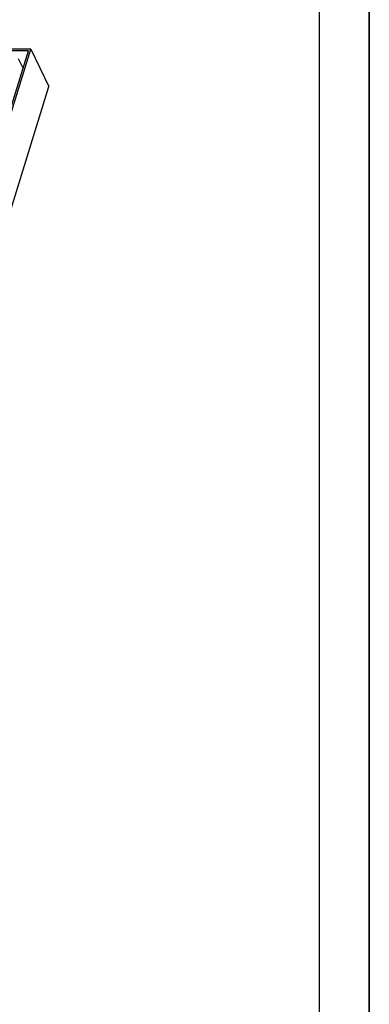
# Model space of a CAD drawing. Header units: millimetres. Extents: x 0 to 4200, y 0 to 2970.
# Tile 13 of 14: x 3849 to 4200, y 782 to 1772. Entities that reach past the tile are written whole.
import ezdxf

# ---------------------------------------------------------------- set-up
doc = ezdxf.new("R2010")
doc.units = ezdxf.units.MM
doc.header["$LTSCALE"] = 231
doc.layers.get('0').update_dxf_attribs({"linetype": 'CONTINUOUS'})

msp = doc.modelspace()

# ---------------------------------------------------------------- linework, layer by layer
at = {"color": 7, "linetype": 'Continuous'}
for p, q in [((4200, 0), (4200, 2970)), ((3859.907, 1742.247), (2828.319, 1742.247)), ((3588.793, 864.921), (3859.907, 1742.247)), ((3859.907, 1742.247), (3878.209, 1704.951)), ((3857.581, 1740.68), (2829.677, 1740.68)), ((3587.435, 866.488), (3857.581, 1740.68)), ((3852.192, 1723.242), (3847.67, 1732.456)), ((3635.844, 920.656), (3878.209, 1704.951))]:
    msp.add_line(p, q, dxfattribs=at)
at = {"color": 3, "linetype": 'Continuous'}
msp.add_line((4200, 2970), (4200, 0), dxfattribs=at)
at = {"color": 5, "linetype": 'Continuous'}
msp.add_line((4150, 50), (4150, 2920), dxfattribs=at)

doc.saveas('drawing.dxf')
